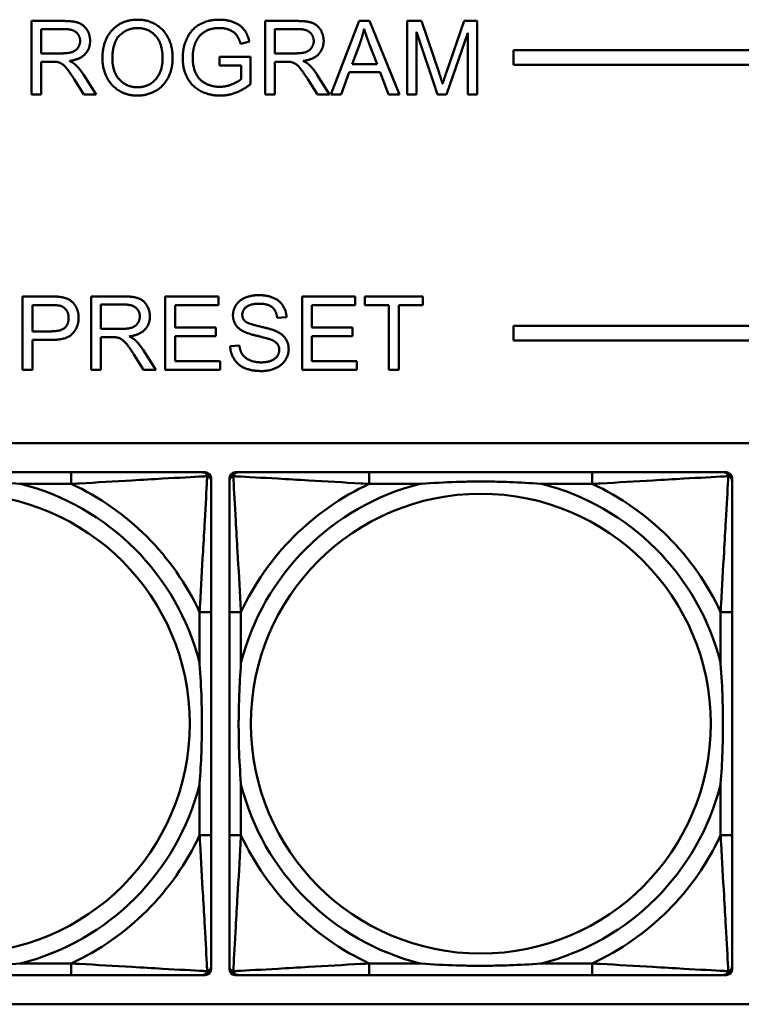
# Model space of a CAD drawing. Header units: inches. Extents: x 9.4 to 55.3, y 0.3 to 33.1.
# Tile 50 of 173: x 23 to 23.9, y 10.7 to 12. Entities that reach past the tile are written whole.
import ezdxf

# ---------------------------------------------------------------- set-up
doc = ezdxf.new("R2010")
doc.units = ezdxf.units.IN
doc.header["$MEASUREMENT"] = 0
doc.layers.add('Visible Edges(ANSI)', color=7, linetype='Continuous', lineweight=50)
doc.layers.add('Visible Tangent Edges(ANSI)', color=7, linetype='Continuous', lineweight=50)

msp = doc.modelspace()

# ---------------------------------------------------------------- linework, layer by layer
at = {"layer": 'Visible Edges(ANSI)'}
for p, q in [((22.9728, 12.0409), (23.0171, 12.0409)), ((22.9728, 11.9409), (22.9728, 12.0409)), ((23.2911, 12.0409), (23.3354, 12.0409)), ((23.2911, 11.9409), (23.2911, 12.0409)), ((23.3809, 11.9409), (23.4193, 12.0409)), ((23.4193, 12.0409), (23.4336, 12.0409)), ((23.4336, 12.0409), (23.4744, 11.9409)), ((23.4846, 12.0409), (23.5045, 12.0409)), ((23.4846, 11.9409), (23.4846, 12.0409)), ((23.5045, 12.0409), (23.5282, 11.9701)), ((23.5383, 11.9713), (23.5623, 12.0409)), ((23.5623, 12.0409), (23.5801, 12.0409)), ((23.5801, 12.0409), (23.5801, 11.9409)), ((22.986, 11.9968), (22.986, 12.0299)), ((22.986, 12.0299), (23.0177, 12.0299)), ((23.3043, 11.9968), (23.3043, 12.0299)), ((23.3043, 12.0299), (23.336, 12.0299)), ((23.5263, 11.9409), (23.4973, 12.0261)), ((23.4973, 12.0261), (23.4973, 11.9409)), ((23.5674, 12.0246), (23.5382, 11.9409)), ((23.5674, 11.9409), (23.5674, 12.0246)), ((23.2698, 12.0129), (23.2579, 12.0097)), ((23.4097, 11.9819), (23.4207, 12.0113)), ((23.4331, 12.0097), (23.4437, 11.9819)), ((23.0145, 11.9968), (22.986, 11.9968)), ((23.3328, 11.9968), (23.3043, 11.9968)), ((23.6296, 11.981), (23.6296, 12.001)), ((23.6296, 12.001), (31.7766, 12.001)), ((23.0014, 11.9854), (22.986, 11.9854)), ((22.986, 11.9854), (22.986, 11.9409)), ((23.229, 11.9919), (23.2713, 11.9919)), ((23.229, 11.9801), (23.229, 11.9919)), ((23.2713, 11.9919), (23.2713, 11.9549)), ((23.3196, 11.9854), (23.3043, 11.9854)), ((23.3043, 11.9854), (23.3043, 11.9409)), ((23.4437, 11.9819), (23.4097, 11.9819)), ((23.0435, 11.9681), (23.0608, 11.9409)), ((23.2584, 11.9801), (23.229, 11.9801)), ((23.2584, 11.9616), (23.2584, 11.9801)), ((23.3618, 11.9681), (23.3791, 11.9409)), ((23.4059, 11.9712), (23.3949, 11.9409)), ((23.4478, 11.9712), (23.4059, 11.9712)), ((23.4594, 11.9409), (23.4478, 11.9712)), ((31.7766, 11.981), (23.6296, 11.981)), ((23.0443, 11.9409), (23.031, 11.9617)), ((23.3626, 11.9409), (23.3493, 11.9617)), ((22.986, 11.9409), (22.9728, 11.9409)), ((23.0608, 11.9409), (23.0443, 11.9409)), ((23.3043, 11.9409), (23.2911, 11.9409)), ((23.3791, 11.9409), (23.3626, 11.9409)), ((23.3949, 11.9409), (23.3809, 11.9409)), ((23.4744, 11.9409), (23.4594, 11.9409)), ((23.4973, 11.9409), (23.4846, 11.9409)), ((23.5382, 11.9409), (23.5263, 11.9409)), ((23.5801, 11.9409), (23.5674, 11.9409)), ((22.9608, 11.6656), (22.9985, 11.6656)), ((22.9608, 11.5656), (22.9608, 11.6656)), ((23.0542, 11.6656), (23.0986, 11.6656)), ((23.0542, 11.5656), (23.0542, 11.6656)), ((23.1552, 11.6656), (23.2276, 11.6656)), ((23.1552, 11.5656), (23.1552, 11.6656)), ((23.2276, 11.6656), (23.2276, 11.6537)), ((23.3416, 11.6656), (23.414, 11.6656)), ((23.3416, 11.5656), (23.3416, 11.6656)), ((23.414, 11.6656), (23.414, 11.6537)), ((23.4271, 11.6537), (23.4271, 11.6656)), ((23.4271, 11.6656), (23.5063, 11.6656)), ((23.5063, 11.6656), (23.5063, 11.6537)), ((22.974, 11.618), (22.974, 11.6537)), ((22.974, 11.6537), (22.9996, 11.6537)), ((23.0675, 11.6214), (23.0675, 11.6545)), ((23.0675, 11.6545), (23.0991, 11.6545)), ((23.2276, 11.6537), (23.1685, 11.6537)), ((23.1685, 11.6537), (23.1685, 11.6232)), ((23.414, 11.6537), (23.3549, 11.6537)), ((23.3549, 11.6537), (23.3549, 11.6232)), ((23.46, 11.6537), (23.4271, 11.6537)), ((23.46, 11.5656), (23.46, 11.6537)), ((23.5063, 11.6537), (23.4733, 11.6537)), ((23.4733, 11.6537), (23.4733, 11.5656)), ((23.3203, 11.6374), (23.3076, 11.6364)), ((23.0959, 11.6214), (23.0675, 11.6214)), ((23.1685, 11.6232), (23.2239, 11.6232)), ((23.2239, 11.6232), (23.2239, 11.6114)), ((23.3549, 11.6232), (23.4103, 11.6232)), ((23.4103, 11.6232), (23.4103, 11.6114)), ((23.6296, 11.6056), (23.6296, 11.6256)), ((23.6296, 11.6256), (31.7766, 11.6256)), ((22.9999, 11.618), (22.974, 11.618)), ((22.9997, 11.6062), (22.974, 11.6062)), ((22.974, 11.6062), (22.974, 11.5656)), ((23.0828, 11.61), (23.0675, 11.61)), ((23.0675, 11.61), (23.0675, 11.5656)), ((23.2239, 11.6114), (23.1685, 11.6114)), ((23.1685, 11.6114), (23.1685, 11.5774)), ((23.4103, 11.6114), (23.3549, 11.6114)), ((23.3549, 11.6114), (23.3549, 11.5774)), ((23.1249, 11.5928), (23.1422, 11.5656)), ((23.2436, 11.5977), (23.2561, 11.5988)), ((31.7766, 11.6056), (23.6296, 11.6056)), ((23.1257, 11.5656), (23.1124, 11.5864)), ((23.1685, 11.5774), (23.2299, 11.5774)), ((23.2299, 11.5774), (23.2299, 11.5656)), ((23.3549, 11.5774), (23.4163, 11.5774)), ((23.4163, 11.5774), (23.4163, 11.5656)), ((22.974, 11.5656), (22.9608, 11.5656)), ((23.0675, 11.5656), (23.0542, 11.5656)), ((23.1422, 11.5656), (23.1257, 11.5656)), ((23.2299, 11.5656), (23.1552, 11.5656)), ((23.4163, 11.5656), (23.3416, 11.5656)), ((23.4733, 11.5656), (23.46, 11.5656)), ((14.6826, 11.4656), (31.7766, 11.4656)), ((23.027, 11.4259), (22.7231, 11.4259)), ((23.2058, 11.4259), (23.2097, 11.4259)), ((23.2176, 11.418), (23.2176, 11.4141)), ((23.2426, 10.7487), (23.2426, 11.418)), ((23.2504, 11.4259), (23.2544, 11.4259)), ((23.737, 11.4259), (23.4331, 11.4259)), ((23.9158, 11.4259), (23.9197, 11.4259)), ((23.9276, 11.418), (23.9276, 11.4141)), ((23.2176, 10.9314), (23.2176, 11.2353)), ((23.2426, 11.2353), (23.2426, 10.9314)), ((23.9276, 10.9314), (23.9276, 11.2353)), ((23.2176, 10.7527), (23.2176, 10.7487)), ((23.9276, 10.7527), (23.9276, 10.7487)), ((23.2097, 10.7408), (22.5404, 10.7408)), ((22.7231, 10.7408), (23.027, 10.7408)), ((23.9197, 10.7408), (23.2504, 10.7408)), ((23.4331, 10.7408), (23.737, 10.7408)), ((31.7766, 10.701), (14.6826, 10.701))]:
    msp.add_line(p, q, dxfattribs=at)
for centre, radius, start, end in [((23.2058, 11.4141), 0.0118, 0, 90), ((23.2097, 11.418), 0.00787, 0, 90), ((23.2504, 11.418), 0.00787, 90, 180), ((23.2544, 11.4141), 0.0118, 90, 180), ((23.9158, 11.4141), 0.0118, 0, 90), ((23.9197, 11.418), 0.00787, 0, 90), ((23.2058, 10.7527), 0.0118, 270, 360), ((23.2097, 10.7487), 0.00787, 270, 0), ((23.2544, 10.7527), 0.0118, 180, 270), ((23.2504, 10.7487), 0.00787, 180, 270), ((23.9158, 10.7527), 0.0118, 270, 360), ((23.9197, 10.7487), 0.00787, 270, 0)]:
    msp.add_arc(centre, radius, start, end, dxfattribs=at)
for points in [[(23.0171, 12.0409), (23.0305, 12.0409), (23.0444, 12.0355), (23.0527, 12.0219), (23.0527, 12.0136)], [(23.0695, 11.9896), (23.0695, 12.0145), (23.0962, 12.0427), (23.1174, 12.0427)], [(23.1174, 12.0427), (23.1312, 12.0427), (23.1535, 12.0294), (23.1652, 12.0058), (23.1652, 11.9908)], [(23.1789, 11.9905), (23.1789, 12.0051), (23.1911, 12.0304), (23.214, 12.0427), (23.2289, 12.0427)], [(23.2289, 12.0427), (23.2398, 12.0427), (23.2573, 12.0357), (23.2672, 12.0231), (23.2698, 12.0129)], [(23.3354, 12.0409), (23.3488, 12.0409), (23.3627, 12.0355), (23.371, 12.0219), (23.371, 12.0136)], [(23.0177, 12.0299), (23.0288, 12.0299), (23.0391, 12.0207), (23.0391, 12.0136)], [(23.0831, 11.9895), (23.0831, 12.012), (23.1034, 12.0313), (23.1174, 12.0313)], [(23.1174, 12.0313), (23.1273, 12.0313), (23.1433, 12.0213), (23.1515, 12.0031), (23.1515, 11.9909)], [(23.229, 12.0313), (23.22, 12.0313), (23.2067, 12.0258), (23.1986, 12.0168), (23.1963, 12.0114)], [(23.2579, 12.0097), (23.2556, 12.0173), (23.249, 12.0261), (23.2366, 12.0313), (23.229, 12.0313)], [(23.336, 12.0299), (23.3471, 12.0299), (23.3574, 12.0207), (23.3574, 12.0136)], [(23.4207, 12.0113), (23.4241, 12.0208), (23.4261, 12.0304)], [(23.4261, 12.0304), (23.4284, 12.0223), (23.4331, 12.0097)], [(23.0391, 12.0136), (23.0391, 12.0088), (23.0337, 12.0005), (23.0235, 11.9968), (23.0145, 11.9968)], [(23.0527, 12.0136), (23.0527, 12.003), (23.0389, 11.9884), (23.0246, 11.9864)], [(23.1963, 12.0114), (23.1925, 12.0021), (23.1925, 11.9913)], [(23.3574, 12.0136), (23.3574, 12.0088), (23.352, 12.0005), (23.3418, 11.9968), (23.3328, 11.9968)], [(23.371, 12.0136), (23.371, 12.003), (23.3572, 11.9884), (23.3429, 11.9864)], [(23.0087, 11.9849), (23.0065, 11.9854), (23.0014, 11.9854)], [(23.031, 11.9617), (23.0252, 11.9707), (23.0177, 11.9802), (23.0118, 11.9841), (23.0087, 11.9849)], [(23.0246, 11.9864), (23.0298, 11.9839), (23.0325, 11.9815)], [(23.1174, 11.9392), (23.1032, 11.9392), (23.0809, 11.9529), (23.0695, 11.9764), (23.0695, 11.9896)], [(23.1173, 11.9506), (23.1026, 11.9506), (23.0831, 11.9714), (23.0831, 11.9895)], [(23.1515, 11.9909), (23.1515, 11.9716), (23.1322, 11.9506), (23.1173, 11.9506)], [(23.1652, 11.9908), (23.1652, 11.9756), (23.1529, 11.9516), (23.1303, 11.9392), (23.1174, 11.9392)], [(23.2299, 11.9392), (23.2152, 11.9392), (23.1911, 11.9519), (23.1789, 11.9758), (23.1789, 11.9905)], [(23.1925, 11.9913), (23.1925, 11.978), (23.2017, 11.9599), (23.2193, 11.9512), (23.2292, 11.9512)], [(23.327, 11.9849), (23.3248, 11.9854), (23.3196, 11.9854)], [(23.3493, 11.9617), (23.3435, 11.9707), (23.336, 11.9802), (23.3301, 11.9841), (23.327, 11.9849)], [(23.3429, 11.9864), (23.3481, 11.9839), (23.3508, 11.9815)], [(23.0325, 11.9815), (23.0383, 11.9761), (23.0435, 11.9681)], [(23.3508, 11.9815), (23.3566, 11.9761), (23.3618, 11.9681)], [(23.5282, 11.9701), (23.5315, 11.9602), (23.533, 11.9553)], [(23.533, 11.9553), (23.5347, 11.9607), (23.5383, 11.9713)], [(23.2292, 11.9512), (23.2378, 11.9512), (23.2542, 11.9578), (23.2584, 11.9616)], [(23.2713, 11.9549), (23.2616, 11.9471), (23.2408, 11.9392), (23.2299, 11.9392)], [(22.9985, 11.6656), (23.0085, 11.6656), (23.0137, 11.6646)], [(23.0137, 11.6646), (23.0211, 11.6634), (23.031, 11.6565), (23.0371, 11.6441), (23.0371, 11.6366)], [(23.0986, 11.6656), (23.1119, 11.6656), (23.1259, 11.6602), (23.1342, 11.6465), (23.1342, 11.6383)], [(23.2474, 11.6397), (23.2474, 11.6473), (23.256, 11.6605), (23.2725, 11.6673), (23.2826, 11.6673)], [(23.2826, 11.6673), (23.2938, 11.6673), (23.3108, 11.6602), (23.32, 11.6462), (23.3203, 11.6374)], [(22.9996, 11.6537), (23.0086, 11.6537), (23.012, 11.6528)], [(23.012, 11.6528), (23.0172, 11.6515), (23.0235, 11.6425), (23.0235, 11.6362)], [(23.0991, 11.6545), (23.1102, 11.6545), (23.1205, 11.6454), (23.1205, 11.6383)], [(23.2832, 11.6557), (23.2711, 11.6557), (23.2601, 11.6468), (23.2601, 11.6406)], [(23.3076, 11.6364), (23.3067, 11.646), (23.2948, 11.6557), (23.2832, 11.6557)], [(23.0371, 11.6366), (23.0371, 11.6239), (23.0209, 11.6062), (22.9997, 11.6062)], [(23.0235, 11.6362), (23.0235, 11.6275), (23.0127, 11.618), (22.9999, 11.618)], [(23.1205, 11.6383), (23.1205, 11.6335), (23.1152, 11.6252), (23.105, 11.6214), (23.0959, 11.6214)], [(23.1342, 11.6383), (23.1342, 11.6276), (23.1204, 11.613), (23.106, 11.6111)], [(23.2615, 11.618), (23.2544, 11.6217), (23.2474, 11.6329), (23.2474, 11.6397)], [(23.2601, 11.6406), (23.2601, 11.6352), (23.264, 11.6317)], [(23.264, 11.6317), (23.2679, 11.6283), (23.3002, 11.621), (23.3063, 11.6182)], [(23.0902, 11.6095), (23.0879, 11.61), (23.0828, 11.61)], [(23.1124, 11.5864), (23.1067, 11.5954), (23.0992, 11.6049), (23.0932, 11.6088), (23.0902, 11.6095)], [(23.106, 11.6111), (23.1112, 11.6086), (23.114, 11.6061)], [(23.114, 11.6061), (23.1198, 11.6008), (23.1249, 11.5928)], [(23.2988, 11.6068), (23.2948, 11.6084), (23.2671, 11.615), (23.2615, 11.618)], [(23.3105, 11.5927), (23.3105, 11.5974), (23.3051, 11.6044), (23.2988, 11.6068)], [(23.3063, 11.6182), (23.315, 11.6142), (23.3233, 11.6018), (23.3233, 11.5938)], [(23.2863, 11.5639), (23.2727, 11.5639), (23.2544, 11.5718), (23.2439, 11.5877), (23.2436, 11.5977)], [(23.2561, 11.5988), (23.257, 11.5912), (23.2635, 11.5816), (23.2772, 11.5757), (23.2857, 11.5757)], [(23.2857, 11.5757), (23.2932, 11.5757), (23.3049, 11.5802), (23.3105, 11.588), (23.3105, 11.5927)], [(23.3233, 11.5938), (23.3233, 11.5858), (23.3141, 11.5717), (23.297, 11.5639), (23.2863, 11.5639)]]:
    msp.add_open_spline(points, degree=2, dxfattribs=at)
for points, knots in [([(23.2058, 11.4259), (23.1909, 11.4259), (23.1493, 11.4259), (23.1087, 11.4259), (23.0821, 11.4259), (23.0543, 11.4259), (23.027, 11.4259)], [-0.5252205, -0.5252205, -0.5252205, -0.5252205, -0.20743, -0.20743, -0.20743, 0, 0, 0, 0]), ([(23.4331, 11.4259), (23.4295, 11.4259), (23.426, 11.4259), (23.4224, 11.4259), (23.3892, 11.4259), (23.3555, 11.4259), (23.3246, 11.4259), (23.2976, 11.4259), (23.2721, 11.4259), (23.2587, 11.4259), (23.257, 11.4259), (23.2556, 11.4259), (23.2544, 11.4259)], [0, 0, 0, 0, 0.0272471, 0.0272471, 0.0272471, 0.2790553, 0.2790553, 0.2790553, 0.4988354, 0.4988354, 0.4988354, 0.5252205, 0.5252205, 0.5252205, 0.5252205]), ([(23.9158, 11.4259), (23.9009, 11.4259), (23.8593, 11.4259), (23.8187, 11.4259), (23.7921, 11.4259), (23.7643, 11.4259), (23.737, 11.4259)], [-0.5252205, -0.5252205, -0.5252205, -0.5252205, -0.20743, -0.20743, -0.20743, 0, 0, 0, 0]), ([(22.7923, 11.4101), (22.7928, 11.4102), (22.7932, 11.4102), (22.8097, 11.4114), (22.8258, 11.4123), (22.8487, 11.413), (22.8554, 11.4132), (22.8646, 11.4133), (22.8671, 11.4133), (22.8712, 11.4133), (22.8728, 11.4133), (22.8759, 11.4133), (22.8774, 11.4133), (22.881, 11.4133), (22.883, 11.4133), (22.8892, 11.4132), (22.8933, 11.4132), (22.9031, 11.413), (22.9087, 11.4128), (22.9284, 11.4121), (22.9425, 11.4113), (22.957, 11.4102), (22.9574, 11.4102), (22.9578, 11.4101)], [-0.416114, -0.416114, -0.416114, -0.416114, -0.4127691, -0.4127691, -0.2896446, -0.2896446, -0.2388934, -0.2388934, -0.2201881, -0.2201881, -0.2080204, -0.2080204, -0.196499, -0.196499, -0.1809939, -0.1809939, -0.149741, -0.149741, -0.1073162, -0.1073162, 0, 0, 0.0033356, 0.0033356, 0.0033356, 0.0033356]), ([(23.2176, 11.2353), (23.2176, 11.2389), (23.2176, 11.2425), (23.2176, 11.2461), (23.2176, 11.2793), (23.2176, 11.313), (23.2176, 11.3439), (23.2176, 11.3708), (23.2176, 11.3964), (23.2176, 11.4098), (23.2176, 11.4114), (23.2176, 11.4128), (23.2176, 11.4141)], [0, 0, 0, 0, 0.0272471, 0.0272471, 0.0272471, 0.2790553, 0.2790553, 0.2790553, 0.4988354, 0.4988354, 0.4988354, 0.5252205, 0.5252205, 0.5252205, 0.5252205]), ([(23.2426, 11.4141), (23.2426, 11.3992), (23.2426, 11.3576), (23.2426, 11.3169), (23.2426, 11.2904), (23.2426, 11.2625), (23.2426, 11.2353)], [-0.5252205, -0.5252205, -0.5252205, -0.5252205, -0.20743, -0.20743, -0.20743, 0, 0, 0, 0]), ([(23.5023, 11.4101), (23.5028, 11.4102), (23.5032, 11.4102), (23.5197, 11.4114), (23.5358, 11.4123), (23.5587, 11.413), (23.5654, 11.4132), (23.5746, 11.4133), (23.5771, 11.4133), (23.5812, 11.4133), (23.5828, 11.4133), (23.5859, 11.4133), (23.5874, 11.4133), (23.591, 11.4133), (23.593, 11.4133), (23.5992, 11.4132), (23.6033, 11.4132), (23.6131, 11.413), (23.6187, 11.4128), (23.6384, 11.4121), (23.6525, 11.4113), (23.667, 11.4102), (23.6674, 11.4102), (23.6678, 11.4101)], [-0.416114, -0.416114, -0.416114, -0.416114, -0.4127691, -0.4127691, -0.2896446, -0.2896446, -0.2388934, -0.2388934, -0.2201881, -0.2201881, -0.2080204, -0.2080204, -0.196499, -0.196499, -0.1809939, -0.1809939, -0.149741, -0.149741, -0.1073162, -0.1073162, 0, 0, 0.0033356, 0.0033356, 0.0033356, 0.0033356]), ([(23.9276, 11.2353), (23.9276, 11.2389), (23.9276, 11.2425), (23.9276, 11.2461), (23.9276, 11.2793), (23.9276, 11.313), (23.9276, 11.3439), (23.9276, 11.3708), (23.9276, 11.3964), (23.9276, 11.4098), (23.9276, 11.4114), (23.9276, 11.4128), (23.9276, 11.4141)], [0, 0, 0, 0, 0.0272471, 0.0272471, 0.0272471, 0.2790553, 0.2790553, 0.2790553, 0.4988354, 0.4988354, 0.4988354, 0.5252205, 0.5252205, 0.5252205, 0.5252205]), ([(23.2019, 11.1661), (23.2019, 11.1657), (23.2019, 11.1652), (23.2032, 11.1487), (23.204, 11.1327), (23.2047, 11.1097), (23.2049, 11.103), (23.205, 11.0938), (23.205, 11.0914), (23.205, 11.0873), (23.205, 11.0857), (23.205, 11.0826), (23.205, 11.081), (23.205, 11.0775), (23.205, 11.0754), (23.2049, 11.0692), (23.2049, 11.0651), (23.2047, 11.0554), (23.2045, 11.0498), (23.2038, 11.03), (23.203, 11.016), (23.2019, 11.0015), (23.2019, 11.0011), (23.2019, 11.0006)], [-0.416114, -0.416114, -0.416114, -0.416114, -0.4127691, -0.4127691, -0.2896446, -0.2896446, -0.2388934, -0.2388934, -0.2201881, -0.2201881, -0.2080204, -0.2080204, -0.196499, -0.196499, -0.1809939, -0.1809939, -0.149741, -0.149741, -0.1073162, -0.1073162, 0, 0, 0.0033356, 0.0033356, 0.0033356, 0.0033356]), ([(23.2583, 11.0006), (23.2583, 11.0011), (23.2583, 11.0015), (23.257, 11.018), (23.2561, 11.0341), (23.2554, 11.057), (23.2553, 11.0637), (23.2552, 11.0729), (23.2552, 11.0754), (23.2551, 11.0794), (23.2551, 11.081), (23.2551, 11.0842), (23.2551, 11.0857), (23.2552, 11.0893), (23.2552, 11.0913), (23.2552, 11.0975), (23.2553, 11.1016), (23.2555, 11.1114), (23.2557, 11.117), (23.2564, 11.1367), (23.2572, 11.1508), (23.2583, 11.1652), (23.2583, 11.1657), (23.2583, 11.1661)], [-0.416114, -0.416114, -0.416114, -0.416114, -0.4127691, -0.4127691, -0.2896446, -0.2896446, -0.2388934, -0.2388934, -0.2201881, -0.2201881, -0.2080204, -0.2080204, -0.196499, -0.196499, -0.1809939, -0.1809939, -0.149741, -0.149741, -0.1073162, -0.1073162, 0, 0, 0.0033356, 0.0033356, 0.0033356, 0.0033356]), ([(23.9119, 11.1661), (23.9119, 11.1657), (23.9119, 11.1652), (23.9132, 11.1487), (23.914, 11.1327), (23.9147, 11.1097), (23.9149, 11.103), (23.915, 11.0938), (23.915, 11.0914), (23.915, 11.0873), (23.915, 11.0857), (23.915, 11.0826), (23.915, 11.081), (23.915, 11.0775), (23.915, 11.0754), (23.9149, 11.0692), (23.9149, 11.0651), (23.9147, 11.0554), (23.9145, 11.0498), (23.9138, 11.03), (23.913, 11.016), (23.9119, 11.0015), (23.9119, 11.0011), (23.9119, 11.0006)], [-0.416114, -0.416114, -0.416114, -0.416114, -0.4127691, -0.4127691, -0.2896446, -0.2896446, -0.2388934, -0.2388934, -0.2201881, -0.2201881, -0.2080204, -0.2080204, -0.196499, -0.196499, -0.1809939, -0.1809939, -0.149741, -0.149741, -0.1073162, -0.1073162, 0, 0, 0.0033356, 0.0033356, 0.0033356, 0.0033356]), ([(23.2176, 10.7527), (23.2176, 10.7675), (23.2176, 10.8091), (23.2176, 10.8498), (23.2176, 10.8763), (23.2176, 10.9042), (23.2176, 10.9314)], [-0.5252205, -0.5252205, -0.5252205, -0.5252205, -0.20743, -0.20743, -0.20743, 0, 0, 0, 0]), ([(23.2426, 10.9314), (23.2426, 10.9042), (23.2426, 10.8763), (23.2426, 10.8498), (23.2426, 10.8091), (23.2426, 10.7675), (23.2426, 10.7527)], [3.9382945, 3.9382945, 3.9382945, 3.9382945, 4.1457245, 4.1457245, 4.1457245, 4.463515, 4.463515, 4.463515, 4.463515]), ([(23.9276, 10.7527), (23.9276, 10.7675), (23.9276, 10.8091), (23.9276, 10.8498), (23.9276, 10.8763), (23.9276, 10.9042), (23.9276, 10.9314)], [-0.5252205, -0.5252205, -0.5252205, -0.5252205, -0.20743, -0.20743, -0.20743, 0, 0, 0, 0]), ([(22.9578, 10.7566), (22.9574, 10.7566), (22.957, 10.7565), (22.9425, 10.7554), (22.9284, 10.7546), (22.9087, 10.7539), (22.9031, 10.7538), (22.8933, 10.7536), (22.8892, 10.7535), (22.883, 10.7534), (22.881, 10.7534), (22.8774, 10.7534), (22.8759, 10.7534), (22.8728, 10.7534), (22.8712, 10.7534), (22.8671, 10.7534), (22.8646, 10.7535), (22.8554, 10.7536), (22.8487, 10.7537), (22.8258, 10.7544), (22.8097, 10.7553), (22.7932, 10.7565), (22.7928, 10.7566), (22.7923, 10.7566)], [-0.4149464, -0.4149464, -0.4149464, -0.4149464, -0.41162, -0.41162, -0.3046026, -0.3046026, -0.2622958, -0.2622958, -0.23113, -0.23113, -0.215668, -0.215668, -0.2041787, -0.2041787, -0.1920448, -0.1920448, -0.1733916, -0.1733916, -0.1227817, -0.1227817, 0, 0, 0.0033356, 0.0033356, 0.0033356, 0.0033356]), ([(23.6678, 10.7566), (23.6674, 10.7566), (23.667, 10.7565), (23.6525, 10.7554), (23.6384, 10.7546), (23.6187, 10.7539), (23.6131, 10.7538), (23.6033, 10.7536), (23.5992, 10.7535), (23.593, 10.7534), (23.591, 10.7534), (23.5874, 10.7534), (23.5859, 10.7534), (23.5828, 10.7534), (23.5812, 10.7534), (23.5771, 10.7534), (23.5746, 10.7535), (23.5654, 10.7536), (23.5587, 10.7537), (23.5358, 10.7544), (23.5197, 10.7553), (23.5032, 10.7565), (23.5028, 10.7566), (23.5023, 10.7566)], [-0.4149464, -0.4149464, -0.4149464, -0.4149464, -0.41162, -0.41162, -0.3046026, -0.3046026, -0.2622958, -0.2622958, -0.23113, -0.23113, -0.215668, -0.215668, -0.2041787, -0.2041787, -0.1920448, -0.1920448, -0.1733916, -0.1733916, -0.1227817, -0.1227817, 0, 0, 0.0033356, 0.0033356, 0.0033356, 0.0033356]), ([(23.027, 10.7408), (23.0543, 10.7408), (23.0821, 10.7408), (23.1087, 10.7408), (23.1493, 10.7408), (23.1909, 10.7408), (23.2058, 10.7408)], [3.9382945, 3.9382945, 3.9382945, 3.9382945, 4.1457245, 4.1457245, 4.1457245, 4.463515, 4.463515, 4.463515, 4.463515]), ([(23.2544, 10.7408), (23.2693, 10.7408), (23.3109, 10.7408), (23.3515, 10.7408), (23.378, 10.7408), (23.4059, 10.7408), (23.4331, 10.7408)], [-0.5252205, -0.5252205, -0.5252205, -0.5252205, -0.20743, -0.20743, -0.20743, 0, 0, 0, 0]), ([(23.737, 10.7408), (23.7643, 10.7408), (23.7921, 10.7408), (23.8187, 10.7408), (23.8593, 10.7408), (23.9009, 10.7408), (23.9158, 10.7408)], [3.9382945, 3.9382945, 3.9382945, 3.9382945, 4.1457245, 4.1457245, 4.1457245, 4.463515, 4.463515, 4.463515, 4.463515])]:
    msp.add_open_spline(points, degree=3, knots=knots, dxfattribs=at)
at = {"layer": 'Visible Tangent Edges(ANSI)'}
for p, q in [((23.027, 11.4259), (23.027, 11.4101)), ((23.4331, 11.4259), (23.4331, 11.4101)), ((23.737, 11.4259), (23.737, 11.4101)), ((22.9578, 11.4101), (23.027, 11.4101)), ((23.4331, 11.4101), (23.5023, 11.4101)), ((23.6678, 11.4101), (23.737, 11.4101)), ((23.2176, 11.2353), (23.2019, 11.2353)), ((23.2019, 11.2353), (23.2019, 11.1661)), ((23.2583, 11.2353), (23.2426, 11.2353)), ((23.2583, 11.1661), (23.2583, 11.2353)), ((23.9276, 11.2353), (23.9119, 11.2353)), ((23.9119, 11.2353), (23.9119, 11.1661)), ((23.2019, 11.0006), (23.2019, 10.9314)), ((23.2583, 10.9314), (23.2583, 11.0006)), ((23.9119, 11.0006), (23.9119, 10.9314)), ((23.2176, 10.9314), (23.2019, 10.9314)), ((23.2583, 10.9314), (23.2426, 10.9314)), ((23.9276, 10.9314), (23.9119, 10.9314)), ((23.027, 10.7566), (22.9578, 10.7566)), ((23.027, 10.7566), (23.027, 10.7408)), ((23.4331, 10.7566), (23.4331, 10.7408)), ((23.5023, 10.7566), (23.4331, 10.7566)), ((23.737, 10.7566), (23.6678, 10.7566)), ((23.737, 10.7566), (23.737, 10.7408))]:
    msp.add_line(p, q, dxfattribs=at)
for centre in [(22.8751, 11.0834), (23.5851, 11.0834)]:
    msp.add_circle(centre, 0.3133, dxfattribs=at)
for centre, radius, start, end in [((22.8751, 11.0834), 0.3371, 14.2103, 75.7897), ((22.8751, 11.0834), 0.3604, 24.9407, 65.0593), ((23.5851, 11.0834), 0.3371, 104.2103, 165.7897), ((23.5851, 11.0834), 0.3604, 114.9407, 155.0593), ((23.5851, 11.0834), 0.3371, 14.2103, 75.7897), ((23.5851, 11.0834), 0.3604, 24.9407, 65.0593), ((22.8751, 11.0834), 0.3371, 284.2103, 345.7897), ((23.5851, 11.0834), 0.3371, 194.2103, 255.7897), ((23.5851, 11.0834), 0.3371, 284.2103, 345.7897), ((22.8751, 11.0834), 0.3604, 294.9407, 335.0593), ((23.5851, 11.0834), 0.3604, 204.9407, 245.0593), ((23.5851, 11.0834), 0.3604, 294.9407, 335.0593)]:
    msp.add_arc(centre, radius, start, end, dxfattribs=at)
for points, knots in [([(23.027, 11.4101), (23.0308, 11.4103), (23.0346, 11.4105), (23.0619, 11.4121), (23.0861, 11.4135), (23.1239, 11.4157), (23.138, 11.4165), (23.1732, 11.4185), (23.1934, 11.4196), (23.2088, 11.4204), (23.2106, 11.4205), (23.2123, 11.4206)], [0, 0, 0, 0, 0.0278591, 0.0278591, 0.201273, 0.201273, 0.3066357, 0.3066357, 0.475216, 0.475216, 0.5007189, 0.5007189, 0.5007189, 0.5007189]), ([(23.2123, 11.4206), (23.2122, 11.4189), (23.2121, 11.4171), (23.2113, 11.4016), (23.2102, 11.3815), (23.2082, 11.3463), (23.2074, 11.3322), (23.2052, 11.2944), (23.2038, 11.2702), (23.2023, 11.2428), (23.2021, 11.2391), (23.2019, 11.2353)], [-0.5007189, -0.5007189, -0.5007189, -0.5007189, -0.475216, -0.475216, -0.3066357, -0.3066357, -0.201273, -0.201273, -0.0278591, -0.0278591, 0, 0, 0, 0]), ([(23.2058, 11.4259), (23.2064, 11.4259), (23.207, 11.4258), (23.2079, 11.4256), (23.2084, 11.4254), (23.209, 11.4251), (23.2093, 11.4249), (23.2097, 11.4247), (23.2098, 11.4246), (23.2102, 11.4242), (23.2104, 11.424), (23.2111, 11.4233), (23.2114, 11.4228), (23.2119, 11.4217), (23.2121, 11.4212), (23.2123, 11.4206)], [-0.02627331, -0.02627331, -0.02627331, -0.02627331, -0.02158775, -0.02158775, -0.01736415, -0.01736415, -0.0147244, -0.0147244, -0.01307456, -0.01307456, -0.00977487, -0.00977487, -0.00449537, -0.00449537, 0.00012419, 0.00012419, 0.00012419, 0.00012419]), ([(23.2123, 11.4206), (23.2129, 11.4204), (23.2134, 11.4202), (23.2145, 11.4197), (23.215, 11.4193), (23.2157, 11.4187), (23.2159, 11.4185), (23.2163, 11.4181), (23.2164, 11.4179), (23.2166, 11.4176), (23.2168, 11.4173), (23.2171, 11.4167), (23.2173, 11.4162), (23.2175, 11.4152), (23.2176, 11.4147), (23.2176, 11.4141)], [-0.00012419, -0.00012419, -0.00012419, -0.00012419, 0.00449537, 0.00449537, 0.00977487, 0.00977487, 0.01307456, 0.01307456, 0.0147244, 0.0147244, 0.01736415, 0.01736415, 0.02158775, 0.02158775, 0.02627331, 0.02627331, 0.02627331, 0.02627331]), ([(23.2426, 11.4141), (23.2426, 11.4147), (23.2426, 11.4152), (23.2429, 11.4162), (23.243, 11.4167), (23.2434, 11.4173), (23.2435, 11.4176), (23.2438, 11.4179), (23.2439, 11.4181), (23.2442, 11.4185), (23.2445, 11.4187), (23.2452, 11.4193), (23.2457, 11.4197), (23.2467, 11.4202), (23.2473, 11.4204), (23.2479, 11.4206)], [-0.02627331, -0.02627331, -0.02627331, -0.02627331, -0.02158775, -0.02158775, -0.01736415, -0.01736415, -0.0147244, -0.0147244, -0.01307456, -0.01307456, -0.00977487, -0.00977487, -0.00449537, -0.00449537, 0.00012419, 0.00012419, 0.00012419, 0.00012419]), ([(23.2479, 11.4206), (23.248, 11.4212), (23.2482, 11.4217), (23.2488, 11.4228), (23.2491, 11.4233), (23.2497, 11.424), (23.25, 11.4242), (23.2504, 11.4246), (23.2505, 11.4247), (23.2509, 11.4249), (23.2511, 11.4251), (23.2518, 11.4254), (23.2522, 11.4256), (23.2532, 11.4258), (23.2538, 11.4259), (23.2544, 11.4259)], [-0.00012419, -0.00012419, -0.00012419, -0.00012419, 0.00449537, 0.00449537, 0.00977487, 0.00977487, 0.01307456, 0.01307456, 0.0147244, 0.0147244, 0.01736415, 0.01736415, 0.02158775, 0.02158775, 0.02627331, 0.02627331, 0.02627331, 0.02627331]), ([(23.2583, 11.2353), (23.2581, 11.2391), (23.2579, 11.2428), (23.2564, 11.2702), (23.255, 11.2944), (23.2527, 11.3322), (23.2519, 11.3463), (23.2499, 11.3815), (23.2489, 11.4016), (23.248, 11.4171), (23.2479, 11.4189), (23.2479, 11.4206)], [0, 0, 0, 0, 0.0278591, 0.0278591, 0.201273, 0.201273, 0.3066357, 0.3066357, 0.475216, 0.475216, 0.5007189, 0.5007189, 0.5007189, 0.5007189]), ([(23.2479, 11.4206), (23.2496, 11.4205), (23.2514, 11.4204), (23.2668, 11.4196), (23.2869, 11.4185), (23.3222, 11.4165), (23.3362, 11.4157), (23.3741, 11.4135), (23.3982, 11.4121), (23.4256, 11.4105), (23.4294, 11.4103), (23.4331, 11.4101)], [-0.5007189, -0.5007189, -0.5007189, -0.5007189, -0.475216, -0.475216, -0.3066357, -0.3066357, -0.201273, -0.201273, -0.0278591, -0.0278591, 0, 0, 0, 0]), ([(23.737, 11.4101), (23.7408, 11.4103), (23.7446, 11.4105), (23.7719, 11.4121), (23.7961, 11.4135), (23.8339, 11.4157), (23.848, 11.4165), (23.8832, 11.4185), (23.9034, 11.4196), (23.9188, 11.4204), (23.9206, 11.4205), (23.9223, 11.4206)], [0, 0, 0, 0, 0.0278591, 0.0278591, 0.201273, 0.201273, 0.3066357, 0.3066357, 0.475216, 0.475216, 0.5007189, 0.5007189, 0.5007189, 0.5007189]), ([(23.9223, 11.4206), (23.9222, 11.4189), (23.9221, 11.4171), (23.9213, 11.4016), (23.9202, 11.3815), (23.9182, 11.3463), (23.9174, 11.3322), (23.9152, 11.2944), (23.9138, 11.2702), (23.9123, 11.2428), (23.9121, 11.2391), (23.9119, 11.2353)], [-0.5007189, -0.5007189, -0.5007189, -0.5007189, -0.475216, -0.475216, -0.3066357, -0.3066357, -0.201273, -0.201273, -0.0278591, -0.0278591, 0, 0, 0, 0]), ([(23.9158, 11.4259), (23.9164, 11.4259), (23.917, 11.4258), (23.9179, 11.4256), (23.9184, 11.4254), (23.919, 11.4251), (23.9193, 11.4249), (23.9197, 11.4247), (23.9198, 11.4246), (23.9202, 11.4242), (23.9204, 11.424), (23.9211, 11.4233), (23.9214, 11.4228), (23.9219, 11.4217), (23.9221, 11.4212), (23.9223, 11.4206)], [-0.02627331, -0.02627331, -0.02627331, -0.02627331, -0.02158775, -0.02158775, -0.01736415, -0.01736415, -0.0147244, -0.0147244, -0.01307456, -0.01307456, -0.00977487, -0.00977487, -0.00449537, -0.00449537, 0.00012419, 0.00012419, 0.00012419, 0.00012419]), ([(23.9223, 11.4206), (23.9229, 11.4204), (23.9234, 11.4202), (23.9245, 11.4197), (23.925, 11.4193), (23.9257, 11.4187), (23.9259, 11.4185), (23.9263, 11.4181), (23.9264, 11.4179), (23.9266, 11.4176), (23.9268, 11.4173), (23.9271, 11.4167), (23.9273, 11.4162), (23.9275, 11.4152), (23.9276, 11.4147), (23.9276, 11.4141)], [-0.00012419, -0.00012419, -0.00012419, -0.00012419, 0.00449537, 0.00449537, 0.00977487, 0.00977487, 0.01307456, 0.01307456, 0.0147244, 0.0147244, 0.01736415, 0.01736415, 0.02158775, 0.02158775, 0.02627331, 0.02627331, 0.02627331, 0.02627331]), ([(23.2019, 10.9314), (23.2021, 10.9277), (23.2023, 10.9239), (23.2038, 10.8965), (23.2052, 10.8723), (23.2074, 10.8345), (23.2082, 10.8204), (23.2102, 10.7852), (23.2113, 10.7651), (23.2121, 10.7497), (23.2122, 10.7478), (23.2123, 10.7461)], [0, 0, 0, 0, 0.0278591, 0.0278591, 0.201273, 0.201273, 0.3066357, 0.3066357, 0.475216, 0.475216, 0.5007189, 0.5007189, 0.5007189, 0.5007189]), ([(23.2479, 10.7461), (23.2479, 10.7478), (23.248, 10.7497), (23.2489, 10.7651), (23.2499, 10.7852), (23.2519, 10.8204), (23.2527, 10.8345), (23.255, 10.8723), (23.2564, 10.8965), (23.2579, 10.9239), (23.2581, 10.9277), (23.2583, 10.9314)], [-4.4390134, -4.4390134, -4.4390134, -4.4390134, -4.4135105, -4.4135105, -4.2449302, -4.2449302, -4.1395675, -4.1395675, -3.9661536, -3.9661536, -3.9382945, -3.9382945, -3.9382945, -3.9382945]), ([(23.9119, 10.9314), (23.9121, 10.9277), (23.9123, 10.9239), (23.9138, 10.8965), (23.9152, 10.8723), (23.9174, 10.8345), (23.9182, 10.8204), (23.9202, 10.7852), (23.9213, 10.7651), (23.9221, 10.7497), (23.9222, 10.7478), (23.9223, 10.7461)], [0, 0, 0, 0, 0.0278591, 0.0278591, 0.201273, 0.201273, 0.3066357, 0.3066357, 0.475216, 0.475216, 0.5007189, 0.5007189, 0.5007189, 0.5007189]), ([(23.2123, 10.7461), (23.2106, 10.7462), (23.2088, 10.7463), (23.1934, 10.7471), (23.1732, 10.7482), (23.138, 10.7502), (23.1239, 10.751), (23.0861, 10.7532), (23.0619, 10.7547), (23.0346, 10.7562), (23.0308, 10.7564), (23.027, 10.7566)], [-4.4390134, -4.4390134, -4.4390134, -4.4390134, -4.4135105, -4.4135105, -4.2449302, -4.2449302, -4.1395675, -4.1395675, -3.9661536, -3.9661536, -3.9382945, -3.9382945, -3.9382945, -3.9382945]), ([(23.2176, 10.7527), (23.2176, 10.752), (23.2175, 10.7515), (23.2173, 10.7505), (23.2171, 10.7501), (23.2168, 10.7494), (23.2166, 10.7492), (23.2164, 10.7488), (23.2163, 10.7487), (23.2159, 10.7483), (23.2157, 10.748), (23.215, 10.7474), (23.2145, 10.7471), (23.2134, 10.7465), (23.2129, 10.7463), (23.2123, 10.7461)], [-0.02627331, -0.02627331, -0.02627331, -0.02627331, -0.02158775, -0.02158775, -0.01736415, -0.01736415, -0.0147244, -0.0147244, -0.01307456, -0.01307456, -0.00977487, -0.00977487, -0.00449537, -0.00449537, 0.00012419, 0.00012419, 0.00012419, 0.00012419]), ([(23.2479, 10.7461), (23.2473, 10.7463), (23.2467, 10.7465), (23.2457, 10.7471), (23.2452, 10.7474), (23.2445, 10.748), (23.2442, 10.7483), (23.2439, 10.7487), (23.2438, 10.7488), (23.2435, 10.7492), (23.2434, 10.7494), (23.243, 10.7501), (23.2429, 10.7505), (23.2426, 10.7515), (23.2426, 10.752), (23.2426, 10.7527)], [-0.00012419, -0.00012419, -0.00012419, -0.00012419, 0.00449537, 0.00449537, 0.00977487, 0.00977487, 0.01307456, 0.01307456, 0.0147244, 0.0147244, 0.01736415, 0.01736415, 0.02158775, 0.02158775, 0.02627331, 0.02627331, 0.02627331, 0.02627331]), ([(23.4331, 10.7566), (23.4294, 10.7564), (23.4256, 10.7562), (23.3982, 10.7547), (23.3741, 10.7532), (23.3362, 10.751), (23.3222, 10.7502), (23.2869, 10.7482), (23.2668, 10.7471), (23.2514, 10.7463), (23.2496, 10.7462), (23.2479, 10.7461)], [0, 0, 0, 0, 0.0278591, 0.0278591, 0.201273, 0.201273, 0.3066357, 0.3066357, 0.475216, 0.475216, 0.5007189, 0.5007189, 0.5007189, 0.5007189]), ([(23.9223, 10.7461), (23.9206, 10.7462), (23.9188, 10.7463), (23.9034, 10.7471), (23.8832, 10.7482), (23.848, 10.7502), (23.8339, 10.751), (23.7961, 10.7532), (23.7719, 10.7547), (23.7446, 10.7562), (23.7408, 10.7564), (23.737, 10.7566)], [-4.4390134, -4.4390134, -4.4390134, -4.4390134, -4.4135105, -4.4135105, -4.2449302, -4.2449302, -4.1395675, -4.1395675, -3.9661536, -3.9661536, -3.9382945, -3.9382945, -3.9382945, -3.9382945]), ([(23.9276, 10.7527), (23.9276, 10.752), (23.9275, 10.7515), (23.9273, 10.7505), (23.9271, 10.7501), (23.9268, 10.7494), (23.9266, 10.7492), (23.9264, 10.7488), (23.9263, 10.7487), (23.9259, 10.7483), (23.9257, 10.748), (23.925, 10.7474), (23.9245, 10.7471), (23.9234, 10.7465), (23.9229, 10.7463), (23.9223, 10.7461)], [-0.02627331, -0.02627331, -0.02627331, -0.02627331, -0.02158775, -0.02158775, -0.01736415, -0.01736415, -0.0147244, -0.0147244, -0.01307456, -0.01307456, -0.00977487, -0.00977487, -0.00449537, -0.00449537, 0.00012419, 0.00012419, 0.00012419, 0.00012419]), ([(23.2123, 10.7461), (23.2121, 10.7455), (23.2119, 10.745), (23.2114, 10.744), (23.2111, 10.7435), (23.2104, 10.7428), (23.2102, 10.7425), (23.2098, 10.7422), (23.2097, 10.7421), (23.2093, 10.7418), (23.209, 10.7417), (23.2084, 10.7413), (23.2079, 10.7412), (23.207, 10.7409), (23.2064, 10.7408), (23.2058, 10.7408)], [-0.00012419, -0.00012419, -0.00012419, -0.00012419, 0.00449537, 0.00449537, 0.00977487, 0.00977487, 0.01307456, 0.01307456, 0.0147244, 0.0147244, 0.01736415, 0.01736415, 0.02158775, 0.02158775, 0.02627331, 0.02627331, 0.02627331, 0.02627331]), ([(23.2544, 10.7408), (23.2538, 10.7408), (23.2532, 10.7409), (23.2522, 10.7412), (23.2518, 10.7413), (23.2511, 10.7417), (23.2509, 10.7418), (23.2505, 10.7421), (23.2504, 10.7422), (23.25, 10.7425), (23.2497, 10.7428), (23.2491, 10.7435), (23.2488, 10.744), (23.2482, 10.745), (23.248, 10.7455), (23.2479, 10.7461)], [-0.02627331, -0.02627331, -0.02627331, -0.02627331, -0.02158775, -0.02158775, -0.01736415, -0.01736415, -0.0147244, -0.0147244, -0.01307456, -0.01307456, -0.00977487, -0.00977487, -0.00449537, -0.00449537, 0.00012419, 0.00012419, 0.00012419, 0.00012419]), ([(23.9223, 10.7461), (23.9221, 10.7455), (23.9219, 10.745), (23.9214, 10.744), (23.9211, 10.7435), (23.9204, 10.7428), (23.9202, 10.7425), (23.9198, 10.7422), (23.9197, 10.7421), (23.9193, 10.7418), (23.919, 10.7417), (23.9184, 10.7413), (23.9179, 10.7412), (23.917, 10.7409), (23.9164, 10.7408), (23.9158, 10.7408)], [-0.00012419, -0.00012419, -0.00012419, -0.00012419, 0.00449537, 0.00449537, 0.00977487, 0.00977487, 0.01307456, 0.01307456, 0.0147244, 0.0147244, 0.01736415, 0.01736415, 0.02158775, 0.02158775, 0.02627331, 0.02627331, 0.02627331, 0.02627331])]:
    msp.add_open_spline(points, degree=3, knots=knots, dxfattribs=at)

doc.saveas('drawing.dxf')
